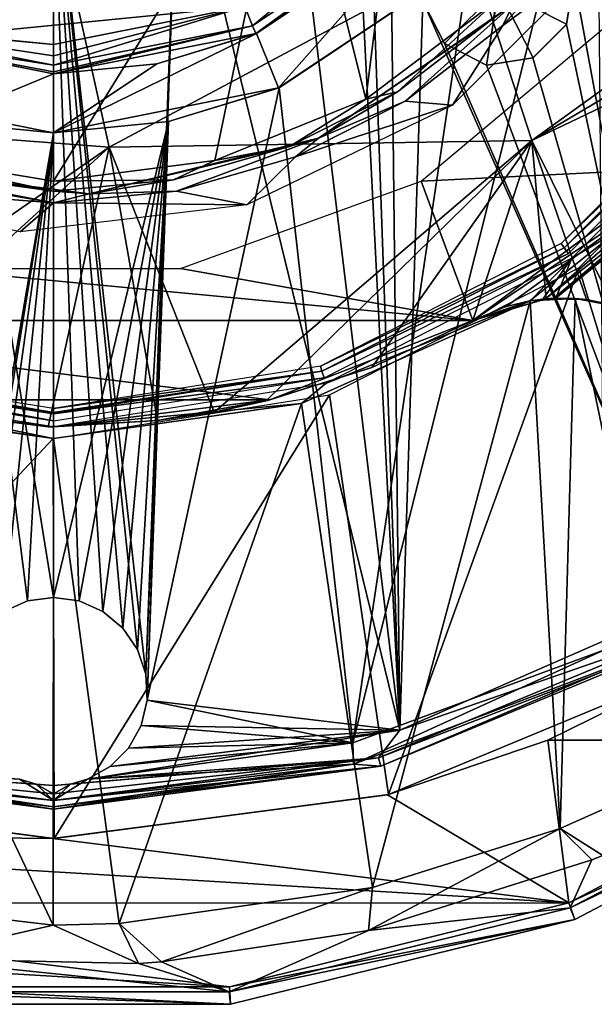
# Model space of a CAD drawing. Header units: millimetres. Extents: x -25 to 25, y -24.8 to 24.8.
# Tile 9 of 32: x -0.6 to 9.2, y -24.8 to -8.1. Entities that reach past the tile are written whole.
import ezdxf

# ---------------------------------------------------------------- set-up
doc = ezdxf.new("R2010")
doc.units = ezdxf.units.MM
doc.header["$LTSCALE"] = 41.718519
for name, color, linetype in [('1', 7, 'CONTINUOUS'), ('10', 7, 'CONTINUOUS'), ('11', 7, 'CONTINUOUS'), ('12', 7, 'CONTINUOUS'), ('14', 7, 'CONTINUOUS'), ('15', 7, 'CONTINUOUS'), ('16', 7, 'CONTINUOUS'), ('17', 7, 'CONTINUOUS'), ('18', 7, 'CONTINUOUS'), ('2', 7, 'CONTINUOUS'), ('20', 7, 'CONTINUOUS'), ('21', 7, 'CONTINUOUS'), ('214', 7, 'CONTINUOUS'), ('216', 7, 'CONTINUOUS'), ('219', 7, 'CONTINUOUS'), ('224', 7, 'CONTINUOUS'), ('225', 7, 'CONTINUOUS'), ('226', 7, 'CONTINUOUS'), ('227', 7, 'CONTINUOUS'), ('228', 7, 'CONTINUOUS'), ('229', 7, 'CONTINUOUS'), ('230', 7, 'CONTINUOUS'), ('233', 7, 'CONTINUOUS'), ('234', 7, 'CONTINUOUS'), ('235', 7, 'CONTINUOUS'), ('236', 7, 'CONTINUOUS'), ('237', 7, 'CONTINUOUS'), ('238', 7, 'CONTINUOUS'), ('239', 7, 'CONTINUOUS'), ('248', 7, 'CONTINUOUS'), ('268', 7, 'CONTINUOUS'), ('269', 7, 'CONTINUOUS'), ('270', 7, 'CONTINUOUS'), ('271', 7, 'CONTINUOUS'), ('272', 7, 'CONTINUOUS'), ('273', 7, 'CONTINUOUS'), ('274', 7, 'CONTINUOUS'), ('275', 7, 'CONTINUOUS'), ('276', 7, 'CONTINUOUS'), ('277', 7, 'CONTINUOUS'), ('4', 7, 'CONTINUOUS'), ('46', 7, 'CONTINUOUS'), ('56', 7, 'CONTINUOUS'), ('57', 7, 'CONTINUOUS'), ('58', 7, 'CONTINUOUS'), ('59', 7, 'CONTINUOUS'), ('63', 7, 'CONTINUOUS'), ('8', 7, 'CONTINUOUS'), ('82', 7, 'CONTINUOUS'), ('83', 7, 'CONTINUOUS'), ('9', 7, 'CONTINUOUS')]:
    doc.layers.add(name, color=color, linetype=linetype)

msp = doc.modelspace()

# ---------------------------------------------------------------- linework, layer by layer
at = {"layer": '1', "linetype": 'Continuous'}
for points in [[(12.297, -8.935, 2.5), (10.998, -19.054, 2.5), (8.933, -12.298, 2.5), (12.297, -8.935, 2.5)], [(8.933, -12.298, 2.5), (5.696, -21.25, 2.5), (4.696, -14.456, 2.5), (8.933, -12.298, 2.5)], [(10.998, -19.054, 2.5), (5.696, -21.25, 2.5), (8.933, -12.298, 2.5), (10.998, -19.054, 2.5)], [(-0.001, -15.2, 2.5), (-5.679, -21.254, 2.5), (-4.696, -14.456, 2.5), (-0.001, -15.2, 2.5)], [(4.696, -14.456, 2.5), (0.013, -22, 2.5), (-0.001, -15.2, 2.5), (4.696, -14.456, 2.5)], [(5.696, -21.25, 2.5), (0.013, -22, 2.5), (4.696, -14.456, 2.5), (5.696, -21.25, 2.5)], [(0.013, -22, 2.5), (-5.679, -21.254, 2.5), (-0.001, -15.2, 2.5), (0.013, -22, 2.5)]]:
    msp.add_3dface(points, dxfattribs=at)
at = {"layer": '10', "linetype": 'Continuous'}
for points in [[(8.765, -23.092), (14.034, -20.326), (14.202, -20.575, 0.3), (8.765, -23.092)], [(8.765, -23.092), (14.202, -20.575, 0.3), (8.865, -23.375, 0.3), (8.765, -23.092)], [(2.993, -24.518), (8.765, -23.092), (8.865, -23.375, 0.3), (2.993, -24.518)], [(2.993, -24.518), (8.865, -23.375, 0.3), (3.013, -24.818, 0.3), (2.993, -24.518)], [(-2.959, -24.522), (3.013, -24.818, 0.3), (-3.013, -24.818, 0.3), (-2.959, -24.522)], [(-2.959, -24.522), (2.993, -24.518), (3.013, -24.818, 0.3), (-2.959, -24.522)]]:
    msp.add_3dface(points, dxfattribs=at)
at = {"layer": '11', "linetype": 'Continuous'}
for points in [[(8.789, -23.175, 1.98), (14.08, -20.398, 1.98), (9.155, -22.364, 3.134), (8.789, -23.175, 1.98)], [(9.155, -22.364, 3.134), (14.08, -20.398, 1.98), (9.34, -22.287, 3.134), (9.155, -22.364, 3.134)], [(5.355, -23.565, 3.133), (8.789, -23.175, 1.98), (9.155, -22.364, 3.134), (5.355, -23.565, 3.133)], [(2.988, -24.605, 1.98), (8.789, -23.175, 1.98), (5.355, -23.565, 3.133), (2.988, -24.605, 1.98)], [(1.839, -24.095, 3.133), (2.988, -24.605, 1.98), (5.355, -23.565, 3.133), (1.839, -24.095, 3.133)], [(-2.988, -24.605, 1.98), (2.988, -24.605, 1.98), (-2.486, -24.037, 3.133), (-2.988, -24.605, 1.98)], [(-2.486, -24.037, 3.133), (2.988, -24.605, 1.98), (1.445, -24.122, 3.134), (-2.486, -24.037, 3.133)], [(1.445, -24.122, 3.134), (2.988, -24.605, 1.98), (1.839, -24.095, 3.133), (1.445, -24.122, 3.134)]]:
    msp.add_3dface(points, dxfattribs=at)
at = {"layer": '12', "linetype": 'Continuous'}
for points in [[(-7.016, -4.932, 13.771), (-6.168, -9.705, 12.752), (-0.16, -5.251, 14.545), (-7.016, -4.932, 13.771)], [(-0.16, -5.251, 14.545), (-6.168, -9.705, 12.752), (0.947, -10.244, 13.215), (-0.16, -5.251, 14.545)], [(7.105, -6.961, 13.335), (-0.16, -5.251, 14.545), (0.947, -10.244, 13.215), (7.105, -6.961, 13.335)], [(7.105, -6.961, 13.335), (8.135, -10.134, 12.097), (13.701, -6.107, 11.062), (7.105, -6.961, 13.335)], [(13.701, -6.107, 11.062), (8.135, -10.134, 12.097), (13.195, -7.134, 11.062), (13.701, -6.107, 11.062)], [(8.135, -10.134, 12.097), (7.105, -6.961, 13.335), (0.947, -10.244, 13.215), (8.135, -10.134, 12.097)], [(13.195, -7.134, 11.062), (8.135, -10.134, 12.097), (12.915, -7.843, 11), (13.195, -7.134, 11.062)], [(8.135, -10.134, 12.097), (9.523, -12.929, 10.437), (12.915, -7.843, 11), (8.135, -10.134, 12.097)], [(-6.168, -9.705, 12.752), (-4.775, -14.22, 11.062), (0.947, -10.244, 13.215), (-6.168, -9.705, 12.752)], [(8.135, -10.134, 12.097), (0.947, -10.244, 13.215), (2.732, -14.749, 11.062), (8.135, -10.134, 12.097)], [(8.135, -10.134, 12.097), (2.732, -14.749, 11.062), (3.616, -14.558, 11.062), (8.135, -10.134, 12.097)], [(5.413, -13.989, 11.062), (8.135, -10.134, 12.097), (3.616, -14.558, 11.062), (5.413, -13.989, 11.062)], [(7.134, -13.195, 11.062), (8.135, -10.134, 12.097), (5.413, -13.989, 11.062), (7.134, -13.195, 11.062)], [(8.379, -12.822, 10.881), (8.135, -10.134, 12.097), (7.134, -13.195, 11.062), (8.379, -12.822, 10.881)], [(9.066, -12.836, 10.646), (8.135, -10.134, 12.097), (8.379, -12.822, 10.881), (9.066, -12.836, 10.646)], [(9.523, -12.929, 10.437), (8.135, -10.134, 12.097), (9.066, -12.836, 10.646), (9.523, -12.929, 10.437)], [(0.947, -10.244, 13.215), (-4.775, -14.22, 11.062), (-3.743, -14.525, 11.062), (0.947, -10.244, 13.215)], [(-0.088, -15, 11.062), (0.947, -10.244, 13.215), (-3.743, -14.525, 11.062), (-0.088, -15, 11.062)], [(1.772, -14.895, 11.062), (0.947, -10.244, 13.215), (-0.088, -15, 11.062), (1.772, -14.895, 11.062)], [(2.732, -14.749, 11.062), (0.947, -10.244, 13.215), (1.772, -14.895, 11.062), (2.732, -14.749, 11.062)], [(8.618, -21.831, 4), (9.34, -22.287, 3.134), (10.559, -20.961, 4), (8.618, -21.831, 4)], [(5.355, -23.565, 3.133), (9.155, -22.364, 3.134), (8.618, -21.831, 4), (5.355, -23.565, 3.133)], [(5.355, -23.565, 3.133), (8.618, -21.831, 4), (5.427, -22.834, 4), (5.355, -23.565, 3.133)], [(9.155, -22.364, 3.134), (9.34, -22.287, 3.134), (8.618, -21.831, 4), (9.155, -22.364, 3.134)], [(-5.428, -22.834, 4), (-2.486, -24.037, 3.133), (-0.001, -23.47, 4), (-5.428, -22.834, 4)], [(1.117, -23.444, 4), (1.839, -24.095, 3.133), (5.427, -22.834, 4), (1.117, -23.444, 4)], [(1.839, -24.095, 3.133), (5.355, -23.565, 3.133), (5.427, -22.834, 4), (1.839, -24.095, 3.133)], [(-2.486, -24.037, 3.133), (1.445, -24.122, 3.134), (-0.001, -23.47, 4), (-2.486, -24.037, 3.133)], [(1.445, -24.122, 3.134), (1.117, -23.444, 4), (-0.001, -23.47, 4), (1.445, -24.122, 3.134)], [(1.445, -24.122, 3.134), (1.839, -24.095, 3.133), (1.117, -23.444, 4), (1.445, -24.122, 3.134)]]:
    msp.add_3dface(points, dxfattribs=at)
at = {"layer": '14', "linetype": 'Continuous'}
for points in [[(8.545, -12.812, 4.2), (8.545, -12.812, 9.1), (10.889, -10.889, 9.1), (8.545, -12.812, 4.2)], [(10.889, -10.889, 4.2), (8.545, -12.812, 4.2), (10.889, -10.889, 9.1), (10.889, -10.889, 4.2)]]:
    msp.add_3dface(points, dxfattribs=at)
at = {"layer": '15', "linetype": 'Continuous'}
for points in [[(10.748, -10.748, 9.446), (7.134, -13.195, 9.5), (10.607, -10.607, 9.5), (10.748, -10.748, 9.446)], [(7.697, -12.957, 9.494), (7.134, -13.195, 9.5), (10.748, -10.748, 9.446), (7.697, -12.957, 9.494)], [(8.1, -12.858, 9.448), (7.697, -12.957, 9.494), (10.748, -10.748, 9.446), (8.1, -12.858, 9.448)], [(8.365, -12.823, 9.352), (8.1, -12.858, 9.448), (10.748, -10.748, 9.446), (8.365, -12.823, 9.352)], [(10.852, -10.852, 9.3), (8.365, -12.823, 9.352), (10.748, -10.748, 9.446), (10.852, -10.852, 9.3)], [(8.506, -12.813, 9.226), (8.365, -12.823, 9.352), (10.852, -10.852, 9.3), (8.506, -12.813, 9.226)], [(10.889, -10.889, 9.1), (8.506, -12.813, 9.226), (10.852, -10.852, 9.3), (10.889, -10.889, 9.1)], [(10.889, -10.889, 9.1), (8.545, -12.812, 9.1), (8.506, -12.813, 9.226), (10.889, -10.889, 9.1)]]:
    msp.add_3dface(points, dxfattribs=at)
at = {"layer": '16', "linetype": 'Continuous'}
for points in [[(9.577, -8.033, 9.5), (10.607, -10.607, 9.5), (6.252, -10.824, 9.5), (9.577, -8.033, 9.5)], [(10.607, -10.607, 9.5), (7.134, -13.195, 9.5), (6.252, -10.824, 9.5), (10.607, -10.607, 9.5)], [(6.252, -10.824, 9.5), (7.134, -13.195, 9.5), (2.163, -12.311, 9.5), (6.252, -10.824, 9.5)], [(7.134, -13.195, 9.5), (-7.134, -13.195, 9.5), (-2.179, -12.309, 9.5), (7.134, -13.195, 9.5)], [(2.163, -12.311, 9.5), (7.134, -13.195, 9.5), (-2.179, -12.309, 9.5), (2.163, -12.311, 9.5)], [(-7.134, -13.195, 9.5), (7.134, -13.195, 9.5), (3.679, -14.542, 9.5), (-7.134, -13.195, 9.5)], [(-3.679, -14.542, 9.5), (-7.134, -13.195, 9.5), (3.679, -14.542, 9.5), (-3.679, -14.542, 9.5)], [(0, -15, 9.5), (-3.679, -14.542, 9.5), (3.679, -14.542, 9.5), (0, -15, 9.5)]]:
    msp.add_3dface(points, dxfattribs=at)
at = {"layer": '17', "linetype": 'Continuous'}
for points in [[(7.134, -13.195, 9.5), (5.413, -13.989, 11.062), (3.679, -14.542, 9.5), (7.134, -13.195, 9.5)], [(7.134, -13.195, 11.062), (5.413, -13.989, 11.062), (7.134, -13.195, 9.5), (7.134, -13.195, 11.062)], [(5.413, -13.989, 11.062), (3.616, -14.558, 11.062), (3.679, -14.542, 9.5), (5.413, -13.989, 11.062)], [(-0.088, -15, 11.062), (-3.743, -14.525, 11.062), (-3.679, -14.542, 9.5), (-0.088, -15, 11.062)], [(-0.088, -15, 11.062), (-3.679, -14.542, 9.5), (0, -15, 9.5), (-0.088, -15, 11.062)], [(1.772, -14.895, 11.062), (0, -15, 9.5), (3.679, -14.542, 9.5), (1.772, -14.895, 11.062)], [(2.732, -14.749, 11.062), (1.772, -14.895, 11.062), (3.679, -14.542, 9.5), (2.732, -14.749, 11.062)], [(3.616, -14.558, 11.062), (2.732, -14.749, 11.062), (3.679, -14.542, 9.5), (3.616, -14.558, 11.062)], [(1.772, -14.895, 11.062), (-0.088, -15, 11.062), (0, -15, 9.5), (1.772, -14.895, 11.062)]]:
    msp.add_3dface(points, dxfattribs=at)
at = {"layer": '18', "linetype": 'Continuous'}
for points in [[(8.379, -12.822, 10.881), (7.134, -13.195, 11.062), (8.365, -12.823, 9.352), (8.379, -12.822, 10.881)], [(7.134, -13.195, 11.062), (8.1, -12.858, 9.448), (8.365, -12.823, 9.352), (7.134, -13.195, 11.062)], [(7.134, -13.195, 11.062), (7.697, -12.957, 9.494), (8.1, -12.858, 9.448), (7.134, -13.195, 11.062)], [(8.108, -12.857, 4), (8.871, -12.817, 4), (8.322, -12.827, 4.09), (8.108, -12.857, 4)], [(8.871, -12.817, 4), (8.545, -12.812, 4.2), (8.322, -12.827, 4.09), (8.871, -12.817, 4)], [(8.379, -12.822, 10.881), (8.365, -12.823, 9.352), (8.506, -12.813, 9.226), (8.379, -12.822, 10.881)], [(9.066, -12.836, 10.646), (8.379, -12.822, 10.881), (8.545, -12.812, 9.1), (9.066, -12.836, 10.646)], [(8.545, -12.812, 9.1), (8.379, -12.822, 10.881), (8.506, -12.813, 9.226), (8.545, -12.812, 9.1)], [(9.066, -12.836, 10.646), (8.545, -12.812, 9.1), (8.871, -12.817, 4), (9.066, -12.836, 10.646)], [(8.545, -12.812, 9.1), (8.545, -12.812, 4.2), (8.871, -12.817, 4), (8.545, -12.812, 9.1)], [(9.622, -12.959, 4), (9.066, -12.836, 10.646), (8.871, -12.817, 4), (9.622, -12.959, 4)], [(9.523, -12.929, 10.437), (9.066, -12.836, 10.646), (9.622, -12.959, 4), (9.523, -12.929, 10.437)], [(7.134, -13.195, 11.062), (7.134, -13.195, 9.5), (7.697, -12.957, 9.494), (7.134, -13.195, 11.062)]]:
    msp.add_3dface(points, dxfattribs=at)
at = {"layer": '2', "linetype": 'Continuous'}
for points in [[(5.696, -21.25, 2.5), (10.998, -19.054, 2.5), (8.409, -20.329), (5.696, -21.25, 2.5)], [(8.409, -20.329), (10.998, -19.054, 2.5), (10.998, -19.054), (8.409, -20.329)], [(5.679, -21.254), (5.696, -21.25, 2.5), (8.409, -20.329), (5.679, -21.254)], [(-5.696, -21.25), (-5.679, -21.254, 2.5), (-0.013, -22), (-5.696, -21.25)], [(-5.679, -21.254, 2.5), (0.013, -22, 2.5), (-0.013, -22), (-5.679, -21.254, 2.5)], [(-0.013, -22), (0.013, -22, 2.5), (5.679, -21.254), (-0.013, -22)], [(0.013, -22, 2.5), (5.696, -21.25, 2.5), (5.679, -21.254), (0.013, -22, 2.5)]]:
    msp.add_3dface(points, dxfattribs=at)
at = {"layer": '20', "linetype": 'Continuous'}
for points in [[(5.427, -22.834, 4), (8.108, -12.857, 4), (4.218, -14.603, 4), (5.427, -22.834, 4)], [(5.427, -22.834, 4), (8.618, -21.831, 4), (8.108, -12.857, 4), (5.427, -22.834, 4)], [(8.618, -21.831, 4), (8.871, -12.817, 4), (8.108, -12.857, 4), (8.618, -21.831, 4)], [(8.618, -21.831, 4), (10.559, -20.961, 4), (8.871, -12.817, 4), (8.618, -21.831, 4)], [(10.559, -20.961, 4), (9.622, -12.959, 4), (8.871, -12.817, 4), (10.559, -20.961, 4)], [(-5.428, -22.834, 4), (-0.001, -23.47, 4), (-4.218, -14.603, 4), (-5.428, -22.834, 4)], [(-4.218, -14.603, 4), (-0.001, -23.47, 4), (0, -15.2, 4), (-4.218, -14.603, 4)], [(0, -15.2, 4), (1.117, -23.444, 4), (4.218, -14.603, 4), (0, -15.2, 4)], [(1.117, -23.444, 4), (5.427, -22.834, 4), (4.218, -14.603, 4), (1.117, -23.444, 4)], [(-0.001, -23.47, 4), (1.117, -23.444, 4), (0, -15.2, 4), (-0.001, -23.47, 4)]]:
    msp.add_3dface(points, dxfattribs=at)
at = {"layer": '21', "linetype": 'Continuous'}
for points in [[(8.817, -12.135, 3.8), (10.889, -10.889, 4.2), (12.135, -8.817, 3.8), (8.817, -12.135, 3.8)], [(8.545, -12.812, 4.2), (10.889, -10.889, 4.2), (8.817, -12.135, 3.8), (8.545, -12.812, 4.2)], [(4.635, -14.266, 3.8), (8.108, -12.857, 4), (8.817, -12.135, 3.8), (4.635, -14.266, 3.8)], [(8.108, -12.857, 4), (8.322, -12.827, 4.09), (8.817, -12.135, 3.8), (8.108, -12.857, 4)], [(8.322, -12.827, 4.09), (8.545, -12.812, 4.2), (8.817, -12.135, 3.8), (8.322, -12.827, 4.09)], [(4.218, -14.603, 4), (8.108, -12.857, 4), (4.635, -14.266, 3.8), (4.218, -14.603, 4)], [(-4.635, -14.266, 3.8), (0, -15.2, 4), (0, -15, 3.8), (-4.635, -14.266, 3.8)], [(-4.218, -14.603, 4), (0, -15.2, 4), (-4.635, -14.266, 3.8), (-4.218, -14.603, 4)], [(0, -15, 3.8), (4.218, -14.603, 4), (4.635, -14.266, 3.8), (0, -15, 3.8)], [(0, -15.2, 4), (4.218, -14.603, 4), (0, -15, 3.8), (0, -15.2, 4)]]:
    msp.add_3dface(points, dxfattribs=at)
at = {"layer": '214', "linetype": 'Continuous'}
for points in [[(5.094, -20.373), (9.37, -18.794), (5.103, -20.735, 0.146), (5.094, -20.373)], [(9.37, -18.794), (9.911, -18.914, 0.146), (5.103, -20.735, 0.146), (9.37, -18.794)], [(0.578, -20.992), (5.094, -20.373), (5.103, -20.735, 0.146), (0.578, -20.992)], [(0, -21.354, 0.146), (0.578, -20.992), (5.103, -20.735, 0.146), (0, -21.354, 0.146)], [(0.578, -20.992), (0, -21.354, 0.146), (0.294, -21.073, 0.006), (0.578, -20.992)], [(0, -21.354, 0.146), (0, -21.237, 0.06), (0.294, -21.073, 0.006), (0, -21.354, 0.146)], [(0, -21.237, 0.06), (0, -21.1, 0.01), (0.294, -21.073, 0.006), (0, -21.237, 0.06)]]:
    msp.add_3dface(points, dxfattribs=at)
at = {"layer": '216', "linetype": 'Continuous'}
for points in [[(9.238, -3.828), (5.094, -20.373), (7.076, -7.066), (9.238, -3.828)], [(9.37, -18.794), (5.094, -20.373), (9.238, -3.828), (9.37, -18.794)], [(7.076, -7.066), (5.094, -20.373), (3.837, -9.235), (7.076, -7.066)], [(0, -10), (-1.573, -19.205), (-3.829, -9.238), (0, -10)], [(3.837, -9.235), (1.593, -19.649), (1.956, -9.807), (3.837, -9.235)], [(5.094, -20.373), (1.593, -19.649), (3.837, -9.235), (5.094, -20.373)], [(1.956, -9.807), (0, -17.9), (0, -10), (1.956, -9.807)], [(0.439, -17.961), (0, -17.9), (1.956, -9.807), (0.439, -17.961)], [(0.843, -18.14), (0.439, -17.961), (1.956, -9.807), (0.843, -18.14)], [(1.183, -18.423), (0.843, -18.14), (1.956, -9.807), (1.183, -18.423)], [(1.432, -18.787), (1.183, -18.423), (1.956, -9.807), (1.432, -18.787)], [(1.573, -19.207), (1.432, -18.787), (1.956, -9.807), (1.573, -19.207)], [(1.593, -19.649), (1.573, -19.207), (1.956, -9.807), (1.593, -19.649)], [(-1.432, -18.786), (-1.573, -19.205), (0, -10), (-1.432, -18.786)], [(-1.182, -18.422), (-1.432, -18.786), (0, -10), (-1.182, -18.422)], [(-0.843, -18.14), (-1.182, -18.422), (0, -10), (-0.843, -18.14)], [(-0.439, -17.961), (-0.843, -18.14), (0, -10), (-0.439, -17.961)], [(0, -17.9), (-0.439, -17.961), (0, -10), (0, -17.9)], [(1.492, -20.078), (1.593, -19.649), (5.094, -20.373), (1.492, -20.078)], [(1.277, -20.464), (1.492, -20.078), (5.094, -20.373), (1.277, -20.464)], [(0.578, -20.992), (0.965, -20.776), (5.094, -20.373), (0.578, -20.992)], [(0.965, -20.776), (1.277, -20.464), (5.094, -20.373), (0.965, -20.776)]]:
    msp.add_3dface(points, dxfattribs=at)
at = {"layer": '219', "linetype": 'Continuous'}
for points in [[(5.89, -20.157, 2.3), (5.435, 20.284, 2.3), (5.156, 0.578, 2.3), (5.89, -20.157, 2.3)], [(5.435, 20.284, 2.3), (5.89, -20.157, 2.3), (6.281, -7.764, 2.3), (5.435, 20.284, 2.3)], [(10.808, -18.005, 2.3), (9.75, 15.287, 2.3), (8.851, -7.368, 2.3), (10.808, -18.005, 2.3)], [(4.943, -1.575, 2.3), (5.89, -20.157, 2.3), (5.156, 0.578, 2.3), (4.943, -1.575, 2.3)], [(3.868, -3.457, 2.3), (5.89, -20.157, 2.3), (4.943, -1.575, 2.3), (3.868, -3.457, 2.3)], [(2.121, -4.735, 2.3), (5.89, -20.157, 2.3), (3.868, -3.457, 2.3), (2.121, -4.735, 2.3)], [(-0.439, -17.961, 2.3), (0, -17.9, 2.3), (-2.127, -4.732, 2.3), (-0.439, -17.961, 2.3)], [(0, -17.9, 2.3), (0, -5.188, 2.3), (-2.127, -4.732, 2.3), (0, -17.9, 2.3)], [(-0.843, -18.14, 2.3), (-0.439, -17.961, 2.3), (-2.127, -4.732, 2.3), (-0.843, -18.14, 2.3)], [(0, -5.188, 2.3), (1.573, -19.205, 2.3), (2.121, -4.735, 2.3), (0, -5.188, 2.3)], [(1.573, -19.205, 2.3), (1.593, -19.647, 2.3), (2.121, -4.735, 2.3), (1.573, -19.205, 2.3)], [(1.593, -19.647, 2.3), (5.89, -20.157, 2.3), (2.121, -4.735, 2.3), (1.593, -19.647, 2.3)], [(1.432, -18.786, 2.3), (1.573, -19.205, 2.3), (0, -5.188, 2.3), (1.432, -18.786, 2.3)], [(1.182, -18.422, 2.3), (1.432, -18.786, 2.3), (0, -5.188, 2.3), (1.182, -18.422, 2.3)], [(0.843, -18.14, 2.3), (1.182, -18.422, 2.3), (0, -5.188, 2.3), (0.843, -18.14, 2.3)], [(0.439, -17.961, 2.3), (0.843, -18.14, 2.3), (0, -5.188, 2.3), (0.439, -17.961, 2.3)], [(0, -17.9, 2.3), (0.439, -17.961, 2.3), (0, -5.188, 2.3), (0, -17.9, 2.3)], [(8.723, -8.159, 2.3), (10.808, -18.005, 2.3), (8.851, -7.368, 2.3), (8.723, -8.159, 2.3)], [(5.89, -20.157, 2.3), (10.808, -18.005, 2.3), (6.281, -7.764, 2.3), (5.89, -20.157, 2.3)], [(6.281, -7.764, 2.3), (10.808, -18.005, 2.3), (6.647, -8.485, 2.3), (6.281, -7.764, 2.3)], [(8.154, -8.725, 2.3), (10.808, -18.005, 2.3), (8.723, -8.159, 2.3), (8.154, -8.725, 2.3)], [(6.647, -8.485, 2.3), (10.808, -18.005, 2.3), (7.363, -8.85, 2.3), (6.647, -8.485, 2.3)], [(7.363, -8.85, 2.3), (10.808, -18.005, 2.3), (8.154, -8.725, 2.3), (7.363, -8.85, 2.3)], [(1.492, -20.078, 2.3), (5.89, -20.157, 2.3), (1.593, -19.647, 2.3), (1.492, -20.078, 2.3)], [(1.277, -20.463, 2.3), (5.89, -20.157, 2.3), (1.492, -20.078, 2.3), (1.277, -20.463, 2.3)], [(0.578, -20.992, 2.3), (5.89, -20.157, 2.3), (0.965, -20.777, 2.3), (0.578, -20.992, 2.3)], [(0.965, -20.777, 2.3), (5.89, -20.157, 2.3), (1.277, -20.463, 2.3), (0.965, -20.777, 2.3)]]:
    msp.add_3dface(points, dxfattribs=at)
at = {"layer": '224', "linetype": 'Continuous'}
for points in [[(6.281, -7.764, 2.3), (6.647, -8.485, 2.3), (6.282, -7.769, 1.281), (6.281, -7.764, 2.3)], [(6.647, -8.485, 2.3), (6.647, -8.485, 1.281), (6.282, -7.769, 1.281), (6.647, -8.485, 2.3)]]:
    msp.add_3dface(points, dxfattribs=at)
at = {"layer": '225', "linetype": 'Continuous'}
msp.add_3dface([(6.282, -7.769, 1.281), (6.647, -8.485, 1.281), (7.566, -7.566, 0.5), (6.282, -7.769, 1.281)], dxfattribs=at)
at = {"layer": '226', "linetype": 'Continuous'}
for points in [[(8.85, -7.363, 1.281), (7.566, -7.566, 0.5), (8.724, -8.156, 1.281), (8.85, -7.363, 1.281)], [(7.566, -7.566, 0.5), (6.647, -8.485, 1.281), (7.363, -8.85, 1.281), (7.566, -7.566, 0.5)], [(8.156, -8.724, 1.281), (7.566, -7.566, 0.5), (7.363, -8.85, 1.281), (8.156, -8.724, 1.281)], [(8.724, -8.156, 1.281), (7.566, -7.566, 0.5), (8.156, -8.724, 1.281), (8.724, -8.156, 1.281)]]:
    msp.add_3dface(points, dxfattribs=at)
at = {"layer": '227', "linetype": 'Continuous'}
for points in [[(8.851, -7.368, 2.3), (8.85, -7.363, 1.281), (8.724, -8.156, 1.281), (8.851, -7.368, 2.3)], [(8.723, -8.159, 2.3), (8.851, -7.368, 2.3), (8.724, -8.156, 1.281), (8.723, -8.159, 2.3)], [(8.154, -8.725, 2.3), (8.723, -8.159, 2.3), (8.156, -8.724, 1.281), (8.154, -8.725, 2.3)], [(8.723, -8.159, 2.3), (8.724, -8.156, 1.281), (8.156, -8.724, 1.281), (8.723, -8.159, 2.3)], [(6.647, -8.485, 1.281), (7.363, -8.85, 2.3), (7.363, -8.85, 1.281), (6.647, -8.485, 1.281)], [(6.647, -8.485, 2.3), (7.363, -8.85, 2.3), (6.647, -8.485, 1.281), (6.647, -8.485, 2.3)], [(8.154, -8.725, 2.3), (8.156, -8.724, 1.281), (7.363, -8.85, 1.281), (8.154, -8.725, 2.3)], [(7.363, -8.85, 2.3), (8.154, -8.725, 2.3), (7.363, -8.85, 1.281), (7.363, -8.85, 2.3)]]:
    msp.add_3dface(points, dxfattribs=at)
at = {"layer": '228', "linetype": 'Continuous'}
for points in [[(10.808, -18.005, 2.3), (5.89, -20.157, 2.3), (10.677, -18.493, 2.154), (10.808, -18.005, 2.3)], [(10.677, -18.493, 2.154), (5.89, -20.157, 2.3), (5.527, -20.626, 2.154), (10.677, -18.493, 2.154)], [(5.89, -20.157, 2.3), (0.578, -20.992, 2.3), (5.527, -20.626, 2.154), (5.89, -20.157, 2.3)], [(0, -21.1, 2.29), (5.527, -20.626, 2.154), (0.294, -21.073, 2.294), (0, -21.1, 2.29)], [(0, -21.354, 2.154), (5.527, -20.626, 2.154), (0, -21.237, 2.24), (0, -21.354, 2.154)], [(0, -21.237, 2.24), (5.527, -20.626, 2.154), (0, -21.1, 2.29), (0, -21.237, 2.24)], [(5.527, -20.626, 2.154), (0.578, -20.992, 2.3), (0.294, -21.073, 2.294), (5.527, -20.626, 2.154)]]:
    msp.add_3dface(points, dxfattribs=at)
at = {"layer": '229', "linetype": 'Continuous'}
for points in [[(0, -21.354, 2.154), (-0.578, -20.992, 2.3), (-5.527, -20.626, 2.154), (0, -21.354, 2.154)], [(-0.578, -20.992, 2.3), (0, -21.354, 2.154), (-0.294, -21.073, 2.294), (-0.578, -20.992, 2.3)], [(0, -21.354, 2.154), (0, -21.237, 2.24), (-0.294, -21.073, 2.294), (0, -21.354, 2.154)], [(0, -21.237, 2.24), (0, -21.1, 2.29), (-0.294, -21.073, 2.294), (0, -21.237, 2.24)]]:
    msp.add_3dface(points, dxfattribs=at)
at = {"layer": '230', "linetype": 'Continuous'}
for points in [[(-0.439, -17.961), (0, -17.9), (-0.439, -17.961, 2.3), (-0.439, -17.961)], [(0, -17.9), (0, -17.9, 2.3), (-0.439, -17.961, 2.3), (0, -17.9)], [(-0.439, -17.961), (-0.439, -17.961, 2.3), (-0.843, -18.14, 2.3), (-0.439, -17.961)], [(-0.843, -18.14), (-0.439, -17.961), (-0.843, -18.14, 2.3), (-0.843, -18.14)], [(-0.578, -20.992), (-0.294, -21.073, 2.294), (-0.294, -21.073, 0.006), (-0.578, -20.992)], [(-0.578, -20.992), (-0.578, -20.992, 2.3), (-0.294, -21.073, 2.294), (-0.578, -20.992)], [(-0.294, -21.073, 0.006), (0, -21.1, 2.29), (0, -21.1, 0.01), (-0.294, -21.073, 0.006)], [(-0.294, -21.073, 2.294), (0, -21.1, 2.29), (-0.294, -21.073, 0.006), (-0.294, -21.073, 2.294)]]:
    msp.add_3dface(points, dxfattribs=at)
at = {"layer": '233', "linetype": 'Continuous'}
for points in [[(-0.578, -20.992), (-0.294, -21.073, 0.006), (-5.103, -20.735, 0.146), (-0.578, -20.992)], [(-0.294, -21.073, 0.006), (0, -21.1, 0.01), (-5.103, -20.735, 0.146), (-0.294, -21.073, 0.006)], [(-5.103, -20.735, 0.146), (0, -21.1, 0.01), (0, -21.237, 0.06), (-5.103, -20.735, 0.146)], [(0, -21.354, 0.146), (-5.103, -20.735, 0.146), (0, -21.237, 0.06), (0, -21.354, 0.146)]]:
    msp.add_3dface(points, dxfattribs=at)
at = {"layer": '234', "linetype": 'Continuous'}
for points in [[(-5.103, -20.735, 0.146), (0, -21.354, 0.146), (-5.565, -20.767, 0.5), (-5.103, -20.735, 0.146)], [(-5.565, -20.767, 0.5), (0, -21.354, 0.146), (0, -21.462, 0.309), (-5.565, -20.767, 0.5)], [(0, -21.5, 0.5), (-5.565, -20.767, 0.5), (0, -21.462, 0.309), (0, -21.5, 0.5)]]:
    msp.add_3dface(points, dxfattribs=at)
at = {"layer": '235', "linetype": 'Continuous'}
for points in [[(-5.565, -20.767, 0.5), (0, -21.5, 0.5), (-5.565, -20.767, 1.8), (-5.565, -20.767, 0.5)], [(0, -21.5, 0.5), (0, -21.5, 1.8), (-5.565, -20.767, 1.8), (0, -21.5, 0.5)]]:
    msp.add_3dface(points, dxfattribs=at)
at = {"layer": '236', "linetype": 'Continuous'}
for points in [[(0, -21.5, 1.8), (-5.527, -20.626, 2.154), (-5.565, -20.767, 1.8), (0, -21.5, 1.8)], [(-5.527, -20.626, 2.154), (0, -21.5, 1.8), (0, -21.462, 1.991), (-5.527, -20.626, 2.154)], [(0, -21.354, 2.154), (-5.527, -20.626, 2.154), (0, -21.462, 1.991), (0, -21.354, 2.154)]]:
    msp.add_3dface(points, dxfattribs=at)
at = {"layer": '237', "linetype": 'Continuous'}
for points in [[(10.677, -18.493, 2.154), (5.527, -20.626, 2.154), (10.75, -18.62, 1.8), (10.677, -18.493, 2.154)], [(10.75, -18.62, 1.8), (5.527, -20.626, 2.154), (5.565, -20.767, 1.8), (10.75, -18.62, 1.8)], [(5.527, -20.626, 2.154), (0, -21.354, 2.154), (5.565, -20.767, 1.8), (5.527, -20.626, 2.154)], [(0, -21.462, 1.991), (0, -21.5, 1.8), (5.565, -20.767, 1.8), (0, -21.462, 1.991)], [(0, -21.354, 2.154), (0, -21.462, 1.991), (5.565, -20.767, 1.8), (0, -21.354, 2.154)]]:
    msp.add_3dface(points, dxfattribs=at)
at = {"layer": '238', "linetype": 'Continuous'}
for points in [[(10.75, -18.62, 0.5), (5.565, -20.767, 1.8), (5.565, -20.767, 0.5), (10.75, -18.62, 0.5)], [(10.75, -18.62, 1.8), (5.565, -20.767, 1.8), (10.75, -18.62, 0.5), (10.75, -18.62, 1.8)], [(5.565, -20.767, 1.8), (0, -21.5, 1.8), (5.565, -20.767, 0.5), (5.565, -20.767, 1.8)], [(0, -21.5, 1.8), (0, -21.5, 0.5), (5.565, -20.767, 0.5), (0, -21.5, 1.8)]]:
    msp.add_3dface(points, dxfattribs=at)
at = {"layer": '239', "linetype": 'Continuous'}
for points in [[(10.75, -18.62, 0.5), (5.565, -20.767, 0.5), (9.911, -18.914, 0.146), (10.75, -18.62, 0.5)], [(9.911, -18.914, 0.146), (5.565, -20.767, 0.5), (5.103, -20.735, 0.146), (9.911, -18.914, 0.146)], [(0, -21.462, 0.309), (0, -21.354, 0.146), (5.103, -20.735, 0.146), (0, -21.462, 0.309)], [(0, -21.5, 0.5), (0, -21.462, 0.309), (5.103, -20.735, 0.146), (0, -21.5, 0.5)], [(5.565, -20.767, 0.5), (0, -21.5, 0.5), (5.103, -20.735, 0.146), (5.565, -20.767, 0.5)]]:
    msp.add_3dface(points, dxfattribs=at)
at = {"layer": '248', "linetype": 'Continuous'}
for points in [[(0.439, -17.961), (0.439, -17.961, 2.3), (0, -17.9, 2.3), (0.439, -17.961)], [(0, -17.9), (0.439, -17.961), (0, -17.9, 2.3), (0, -17.9)], [(0.843, -18.14), (0.843, -18.14, 2.3), (0.439, -17.961, 2.3), (0.843, -18.14)], [(0.439, -17.961), (0.843, -18.14), (0.439, -17.961, 2.3), (0.439, -17.961)], [(0.843, -18.14), (1.182, -18.422, 2.3), (0.843, -18.14, 2.3), (0.843, -18.14)], [(0.843, -18.14), (1.183, -18.423), (1.182, -18.422, 2.3), (0.843, -18.14)], [(1.183, -18.423), (1.432, -18.786, 2.3), (1.182, -18.422, 2.3), (1.183, -18.423)], [(1.183, -18.423), (1.432, -18.787), (1.432, -18.786, 2.3), (1.183, -18.423)], [(1.432, -18.787), (1.573, -19.205, 2.3), (1.432, -18.786, 2.3), (1.432, -18.787)], [(1.432, -18.787), (1.573, -19.207), (1.573, -19.205, 2.3), (1.432, -18.787)], [(1.573, -19.207), (1.593, -19.647, 2.3), (1.573, -19.205, 2.3), (1.573, -19.207)], [(1.573, -19.207), (1.593, -19.649), (1.593, -19.647, 2.3), (1.573, -19.207)], [(1.593, -19.649), (1.492, -20.078, 2.3), (1.593, -19.647, 2.3), (1.593, -19.649)], [(1.593, -19.649), (1.492, -20.078), (1.492, -20.078, 2.3), (1.593, -19.649)], [(1.492, -20.078), (1.277, -20.463, 2.3), (1.492, -20.078, 2.3), (1.492, -20.078)], [(1.492, -20.078), (1.277, -20.464), (1.277, -20.463, 2.3), (1.492, -20.078)], [(0.965, -20.776), (0.965, -20.777, 2.3), (1.277, -20.463, 2.3), (0.965, -20.776)], [(1.277, -20.464), (0.965, -20.776), (1.277, -20.463, 2.3), (1.277, -20.464)], [(0.965, -20.776), (0.578, -20.992), (0.965, -20.777, 2.3), (0.965, -20.776)], [(0.578, -20.992), (0.578, -20.992, 2.3), (0.965, -20.777, 2.3), (0.578, -20.992)], [(0, -21.1, 2.29), (0.294, -21.073, 2.294), (0, -21.1, 0.01), (0, -21.1, 2.29)], [(0, -21.1, 0.01), (0.294, -21.073, 2.294), (0.294, -21.073, 0.006), (0, -21.1, 0.01)], [(0.578, -20.992, 2.3), (0.578, -20.992), (0.294, -21.073, 0.006), (0.578, -20.992, 2.3)], [(0.294, -21.073, 2.294), (0.578, -20.992, 2.3), (0.294, -21.073, 0.006), (0.294, -21.073, 2.294)]]:
    msp.add_3dface(points, dxfattribs=at)
at = {"layer": '268', "linetype": 'Continuous'}
for points in [[(-1.663, -8.336, -12.7), (-3.262, -7.849, -12.7), (3.255, -7.852, -12.7), (-1.663, -8.336, -12.7)], [(0, -8.5, -12.7), (-1.663, -8.336, -12.7), (3.255, -7.852, -12.7), (0, -8.5, -12.7)]]:
    msp.add_3dface(points, dxfattribs=at)
at = {"layer": '269', "linetype": 'Continuous'}
for points in [[(0, -8.854, -12.554), (-3.388, -8.18, -12.554), (0, -8.691, -12.662), (0, -8.854, -12.554)], [(-1.663, -8.336, -12.7), (0, -8.5, -12.7), (-3.388, -8.18, -12.554), (-1.663, -8.336, -12.7)], [(-3.388, -8.18, -12.554), (0, -8.5, -12.7), (0, -8.691, -12.662), (-3.388, -8.18, -12.554)]]:
    msp.add_3dface(points, dxfattribs=at)
at = {"layer": '270', "linetype": 'Continuous'}
for points in [[(3.255, -7.852, -12.7), (6.01, -6.011, -12.7), (3.388, -8.18, -12.554), (3.255, -7.852, -12.7)], [(3.388, -8.18, -12.554), (6.01, -6.011, -12.7), (6.26, -6.26, -12.554), (3.388, -8.18, -12.554)], [(0, -8.5, -12.7), (3.255, -7.852, -12.7), (0, -8.691, -12.662), (0, -8.5, -12.7)], [(3.255, -7.852, -12.7), (0, -8.854, -12.554), (0, -8.691, -12.662), (3.255, -7.852, -12.7)], [(0, -8.854, -12.554), (3.255, -7.852, -12.7), (3.388, -8.18, -12.554), (0, -8.854, -12.554)]]:
    msp.add_3dface(points, dxfattribs=at)
at = {"layer": '271', "linetype": 'Continuous'}
for points in [[(3.388, -8.18, -12.554), (6.26, -6.26, -12.554), (3.444, -8.315, -12.2), (3.388, -8.18, -12.554)], [(3.444, -8.315, -12.2), (6.26, -6.26, -12.554), (6.364, -6.364, -12.2), (3.444, -8.315, -12.2)], [(3.388, -8.18, -12.554), (0, -9, -12.2), (0, -8.962, -12.391), (3.388, -8.18, -12.554)], [(0, -9, -12.2), (3.388, -8.18, -12.554), (3.444, -8.315, -12.2), (0, -9, -12.2)], [(0, -8.854, -12.554), (3.388, -8.18, -12.554), (0, -8.962, -12.391), (0, -8.854, -12.554)]]:
    msp.add_3dface(points, dxfattribs=at)
at = {"layer": '272', "linetype": 'Continuous'}
for points in [[(3.455, -8.311, -2), (6.364, -6.364, -12.2), (6.37, -6.358, -2), (3.455, -8.311, -2)], [(3.444, -8.315, -12.2), (6.364, -6.364, -12.2), (3.455, -8.311, -2), (3.444, -8.315, -12.2)], [(0, -9, -12.2), (3.444, -8.315, -12.2), (0, -9, -2), (0, -9, -12.2)], [(0, -9, -2), (3.444, -8.315, -12.2), (1.761, -8.826, -2), (0, -9, -2)], [(1.761, -8.826, -2), (3.444, -8.315, -12.2), (3.455, -8.311, -2), (1.761, -8.826, -2)]]:
    msp.add_3dface(points, dxfattribs=at)
at = {"layer": '273', "linetype": 'Continuous'}
for points in [[(0, -9, -12.2), (-3.447, -8.314, -2), (-3.444, -8.315, -12.2), (0, -9, -12.2)], [(0, -9, -12.2), (0, -9, -2), (-3.447, -8.314, -2), (0, -9, -12.2)]]:
    msp.add_3dface(points, dxfattribs=at)
at = {"layer": '274', "linetype": 'Continuous'}
for points in [[(-3.388, -8.18, -12.554), (0, -8.854, -12.554), (-3.444, -8.315, -12.2), (-3.388, -8.18, -12.554)], [(0, -8.854, -12.554), (0, -8.962, -12.391), (-3.444, -8.315, -12.2), (0, -8.854, -12.554)], [(0, -8.962, -12.391), (0, -9, -12.2), (-3.444, -8.315, -12.2), (0, -8.962, -12.391)]]:
    msp.add_3dface(points, dxfattribs=at)
at = {"layer": '275', "linetype": 'Continuous'}
for points in [[(3.455, -8.311, -2), (6.37, -6.358, -2), (3.829, -9.238, -2), (3.455, -8.311, -2)], [(3.829, -9.238, -2), (6.37, -6.358, -2), (7.071, -7.071, -2), (3.829, -9.238, -2)], [(-3.447, -8.314, -2), (0, -9, -2), (-1.956, -9.807, -2), (-3.447, -8.314, -2)], [(1.761, -8.826, -2), (3.455, -8.311, -2), (0, -10, -2), (1.761, -8.826, -2)], [(0, -10, -2), (3.455, -8.311, -2), (3.829, -9.238, -2), (0, -10, -2)], [(0, -9, -2), (1.761, -8.826, -2), (0, -10, -2), (0, -9, -2)], [(-1.956, -9.807, -2), (0, -9, -2), (0, -10, -2), (-1.956, -9.807, -2)]]:
    msp.add_3dface(points, dxfattribs=at)
at = {"layer": '276', "linetype": 'Continuous'}
for points in [[(0, -10), (-3.829, -9.238), (0, -10, -2), (0, -10)], [(-3.829, -9.238), (-1.956, -9.807, -2), (0, -10, -2), (-3.829, -9.238)]]:
    msp.add_3dface(points, dxfattribs=at)
at = {"layer": '277', "linetype": 'Continuous'}
for points in [[(3.837, -9.235), (3.829, -9.238, -2), (7.071, -7.071, -2), (3.837, -9.235)], [(7.076, -7.066), (3.837, -9.235), (7.071, -7.071, -2), (7.076, -7.066)], [(1.956, -9.807), (0, -10), (3.829, -9.238, -2), (1.956, -9.807)], [(0, -10), (0, -10, -2), (3.829, -9.238, -2), (0, -10)], [(3.837, -9.235), (1.956, -9.807), (3.829, -9.238, -2), (3.837, -9.235)]]:
    msp.add_3dface(points, dxfattribs=at)
at = {"layer": '4', "linetype": 'Continuous'}
for points in [[(8.409, -20.329), (10.998, -19.054), (14.034, -20.326), (8.409, -20.329)], [(5.679, -21.254), (8.409, -20.329), (8.765, -23.092), (5.679, -21.254)], [(8.765, -23.092), (8.409, -20.329), (14.034, -20.326), (8.765, -23.092)], [(-5.696, -21.25), (-0.013, -22), (-11.475, -21.873), (-5.696, -21.25)], [(-0.013, -22), (5.679, -21.254), (8.765, -23.092), (-0.013, -22)], [(-8.748, -23.099), (-11.475, -21.873), (8.765, -23.092), (-8.748, -23.099)], [(-11.475, -21.873), (-0.013, -22), (8.765, -23.092), (-11.475, -21.873)], [(2.993, -24.518), (-8.748, -23.099), (8.765, -23.092), (2.993, -24.518)], [(-5.895, -23.986), (-8.748, -23.099), (2.993, -24.518), (-5.895, -23.986)], [(-2.959, -24.522), (-5.895, -23.986), (2.993, -24.518), (-2.959, -24.522)]]:
    msp.add_3dface(points, dxfattribs=at)
at = {"layer": '46', "linetype": 'Continuous'}
for points in [[(7.641, -8.179, 2.3), (7.816, -7.817, 2.356), (9.032, -6.611, 2.3), (7.641, -8.179, 2.3)], [(4.509, -10.093, 2.356), (7.479, -8.057, 2.493), (7.816, -7.817, 2.356), (4.509, -10.093, 2.356)], [(4.509, -10.093, 2.356), (7.816, -7.817, 2.356), (5.98, -9.462, 2.3), (4.509, -10.093, 2.356)], [(5.98, -9.462, 2.3), (7.816, -7.817, 2.356), (7.641, -8.179, 2.3), (5.98, -9.462, 2.3)], [(5.85, -9.307, 2.493), (7.479, -8.057, 2.493), (4.509, -10.093, 2.356), (5.85, -9.307, 2.493)], [(4.017, -10.233, 2.493), (5.85, -9.307, 2.493), (4.509, -10.093, 2.356), (4.017, -10.233, 2.493)], [(4.114, -10.41, 2.3), (4.509, -10.093, 2.356), (5.98, -9.462, 2.3), (4.114, -10.41, 2.3)], [(0.606, -11.038, 2.356), (4.017, -10.233, 2.493), (4.509, -10.093, 2.356), (0.606, -11.038, 2.356)], [(0.606, -11.038, 2.356), (4.509, -10.093, 2.356), (2.094, -10.995, 2.3), (0.606, -11.038, 2.356)], [(2.094, -10.995, 2.3), (4.509, -10.093, 2.356), (4.114, -10.41, 2.3), (2.094, -10.995, 2.3)], [(-3.634, -10.375, 2.493), (0, -10.993, 2.493), (-3.377, -10.526, 2.356), (-3.634, -10.375, 2.493)], [(2.044, -10.802, 2.493), (4.017, -10.233, 2.493), (0.606, -11.038, 2.356), (2.044, -10.802, 2.493)], [(-3.747, -10.547, 2.3), (-3.377, -10.526, 2.356), (0, -11.193, 2.3), (-3.747, -10.547, 2.3)], [(-3.377, -10.526, 2.356), (0, -10.993, 2.493), (0.606, -11.038, 2.356), (-3.377, -10.526, 2.356)], [(-3.377, -10.526, 2.356), (0.606, -11.038, 2.356), (0, -11.193, 2.3), (-3.377, -10.526, 2.356)], [(0, -10.993, 2.493), (2.044, -10.802, 2.493), (0.606, -11.038, 2.356), (0, -10.993, 2.493)], [(0, -11.193, 2.3), (0.606, -11.038, 2.356), (2.094, -10.995, 2.3), (0, -11.193, 2.3)]]:
    msp.add_3dface(points, dxfattribs=at)
at = {"layer": '56', "linetype": 'Continuous'}
for points in [[(8.634, -11.884, 9.414), (11.957, -8.687, 9.205), (11.884, -8.634, 9.414), (8.634, -11.884, 9.414)], [(8.687, -11.957, 9.205), (11.957, -8.687, 9.205), (8.634, -11.884, 9.414), (8.687, -11.957, 9.205)], [(4.539, -13.971, 9.414), (8.687, -11.957, 9.205), (8.634, -11.884, 9.414), (4.539, -13.971, 9.414)], [(4.567, -14.056, 9.205), (8.687, -11.957, 9.205), (4.539, -13.971, 9.414), (4.567, -14.056, 9.205)], [(0, -14.69, 9.414), (4.567, -14.056, 9.205), (4.539, -13.971, 9.414), (0, -14.69, 9.414)], [(0, -14.779, 9.205), (4.567, -14.056, 9.205), (0, -14.755, 9.318), (0, -14.779, 9.205)], [(0, -14.755, 9.318), (4.567, -14.056, 9.205), (0, -14.69, 9.414), (0, -14.755, 9.318)]]:
    msp.add_3dface(points, dxfattribs=at)
at = {"layer": '57', "linetype": 'Continuous'}
for points in [[(-4.567, -14.056, 9.205), (0, -14.779, 9.205), (-4.539, -13.971, 9.414), (-4.567, -14.056, 9.205)], [(0, -14.755, 9.318), (0, -14.69, 9.414), (-4.539, -13.971, 9.414), (0, -14.755, 9.318)], [(0, -14.779, 9.205), (0, -14.755, 9.318), (-4.539, -13.971, 9.414), (0, -14.779, 9.205)]]:
    msp.add_3dface(points, dxfattribs=at)
at = {"layer": '58', "linetype": 'Continuous'}
for points in [[(11.957, -8.687, 9.205), (8.687, -11.957, 9.205), (12.051, -8.756, 2.503), (11.957, -8.687, 9.205)], [(12.051, -8.756, 2.503), (8.687, -11.957, 9.205), (8.756, -12.051, 2.503), (12.051, -8.756, 2.503)], [(8.687, -11.957, 9.205), (4.567, -14.056, 9.205), (8.756, -12.051, 2.503), (8.687, -11.957, 9.205)], [(8.756, -12.051, 2.503), (4.567, -14.056, 9.205), (4.603, -14.167, 2.503), (8.756, -12.051, 2.503)], [(4.567, -14.056, 9.205), (0, -14.779, 9.205), (4.603, -14.167, 2.503), (4.567, -14.056, 9.205)], [(4.603, -14.167, 2.503), (0, -14.779, 9.205), (0, -14.896, 2.503), (4.603, -14.167, 2.503)]]:
    msp.add_3dface(points, dxfattribs=at)
at = {"layer": '59', "linetype": 'Continuous'}
for points in [[(-4.603, -14.167, 2.503), (0, -14.896, 2.503), (-4.567, -14.056, 9.205), (-4.603, -14.167, 2.503)], [(0, -14.896, 2.503), (0, -14.779, 9.205), (-4.567, -14.056, 9.205), (0, -14.896, 2.503)]]:
    msp.add_3dface(points, dxfattribs=at)
at = {"layer": '63', "linetype": 'Continuous'}
for points in [[(-3.512, -10.238, 7.35), (-4.031, -4.297, 7.963), (0, -4.581, 7.963), (-3.512, -10.238, 7.35)], [(4.031, -4.297, 7.963), (0.003, -10.825, 7.307), (0, -4.581, 7.963), (4.031, -4.297, 7.963)], [(2.747, -10.47, 7.332), (0.003, -10.825, 7.307), (4.031, -4.297, 7.963), (2.747, -10.47, 7.332)], [(5.314, -9.427, 7.41), (2.747, -10.47, 7.332), (4.031, -4.297, 7.963), (5.314, -9.427, 7.41)], [(5.744, -5.993, 7.758), (5.314, -9.427, 7.41), (4.031, -4.297, 7.963), (5.744, -5.993, 7.758)], [(0.003, -10.825, 7.307), (-3.512, -10.238, 7.35), (0, -4.581, 7.963), (0.003, -10.825, 7.307)], [(7.531, -7.765, 7.537), (5.314, -9.427, 7.41), (5.744, -5.993, 7.758), (7.531, -7.765, 7.537)]]:
    msp.add_3dface(points, dxfattribs=at)
at = {"layer": '8', "linetype": 'Continuous'}
for points in [[(8.789, -23.175, 1.98), (14.202, -20.575, 0.688), (14.08, -20.398, 1.98), (8.789, -23.175, 1.98)], [(8.865, -23.375, 0.688), (14.202, -20.575, 0.688), (8.789, -23.175, 1.98), (8.865, -23.375, 0.688)], [(2.988, -24.605, 1.98), (8.865, -23.375, 0.688), (8.789, -23.175, 1.98), (2.988, -24.605, 1.98)], [(3.013, -24.818, 0.688), (8.865, -23.375, 0.688), (2.988, -24.605, 1.98), (3.013, -24.818, 0.688)], [(-3.013, -24.818, 0.688), (3.013, -24.818, 0.688), (-2.988, -24.605, 1.98), (-3.013, -24.818, 0.688)], [(-2.988, -24.605, 1.98), (3.013, -24.818, 0.688), (2.988, -24.605, 1.98), (-2.988, -24.605, 1.98)]]:
    msp.add_3dface(points, dxfattribs=at)
at = {"layer": '82', "linetype": 'Continuous'}
for points in [[(5.314, -9.427, 7.41), (7.531, -7.765, 7.537), (5.85, -9.307, 2.493), (5.314, -9.427, 7.41)], [(5.85, -9.307, 2.493), (7.531, -7.765, 7.537), (7.479, -8.057, 2.493), (5.85, -9.307, 2.493)], [(4.017, -10.233, 2.493), (5.314, -9.427, 7.41), (5.85, -9.307, 2.493), (4.017, -10.233, 2.493)], [(2.747, -10.47, 7.332), (5.314, -9.427, 7.41), (4.017, -10.233, 2.493), (2.747, -10.47, 7.332)], [(-3.634, -10.375, 2.493), (-3.512, -10.238, 7.35), (0, -10.993, 2.493), (-3.634, -10.375, 2.493)], [(-3.512, -10.238, 7.35), (0.003, -10.825, 7.307), (0, -10.993, 2.493), (-3.512, -10.238, 7.35)], [(2.044, -10.802, 2.493), (2.747, -10.47, 7.332), (4.017, -10.233, 2.493), (2.044, -10.802, 2.493)], [(0.003, -10.825, 7.307), (2.747, -10.47, 7.332), (2.044, -10.802, 2.493), (0.003, -10.825, 7.307)], [(0, -10.993, 2.493), (0.003, -10.825, 7.307), (2.044, -10.802, 2.493), (0, -10.993, 2.493)]]:
    msp.add_3dface(points, dxfattribs=at)
at = {"layer": '83', "linetype": 'Continuous'}
for points in [[(7.641, -8.179, 2.3), (9.032, -6.611, 2.3), (9.533, -6.783, 2.3), (7.641, -8.179, 2.3)], [(6.785, -9.532, 2.3), (7.641, -8.179, 2.3), (9.533, -6.783, 2.3), (6.785, -9.532, 2.3)], [(5.98, -9.462, 2.3), (7.641, -8.179, 2.3), (6.785, -9.532, 2.3), (5.98, -9.462, 2.3)], [(3.288, -11.228, 2.3), (4.114, -10.41, 2.3), (6.785, -9.532, 2.3), (3.288, -11.228, 2.3)], [(4.114, -10.41, 2.3), (5.98, -9.462, 2.3), (6.785, -9.532, 2.3), (4.114, -10.41, 2.3)], [(2.094, -10.995, 2.3), (4.114, -10.41, 2.3), (3.288, -11.228, 2.3), (2.094, -10.995, 2.3)], [(-3.747, -10.547, 2.3), (0, -11.193, 2.3), (-4.359, -10.858, 2.3), (-3.747, -10.547, 2.3)], [(-4.359, -10.858, 2.3), (0, -11.193, 2.3), (-0.567, -11.686, 2.3), (-4.359, -10.858, 2.3)], [(0, -11.193, 2.3), (2.094, -10.995, 2.3), (3.288, -11.228, 2.3), (0, -11.193, 2.3)], [(-0.567, -11.686, 2.3), (0, -11.193, 2.3), (3.288, -11.228, 2.3), (-0.567, -11.686, 2.3)]]:
    msp.add_3dface(points, dxfattribs=at)
at = {"layer": '9', "linetype": 'Continuous'}
for points in [[(14.202, -20.575, 0.688), (8.865, -23.375, 0.688), (14.202, -20.575, 0.3), (14.202, -20.575, 0.688)], [(14.202, -20.575, 0.3), (8.865, -23.375, 0.688), (8.865, -23.375, 0.3), (14.202, -20.575, 0.3)], [(8.865, -23.375, 0.688), (3.013, -24.818, 0.688), (8.865, -23.375, 0.3), (8.865, -23.375, 0.688)], [(8.865, -23.375, 0.3), (3.013, -24.818, 0.688), (3.013, -24.818, 0.3), (8.865, -23.375, 0.3)], [(3.013, -24.818, 0.3), (-3.013, -24.818, 0.688), (-3.013, -24.818, 0.3), (3.013, -24.818, 0.3)], [(3.013, -24.818, 0.688), (-3.013, -24.818, 0.688), (3.013, -24.818, 0.3), (3.013, -24.818, 0.688)]]:
    msp.add_3dface(points, dxfattribs=at)

doc.saveas('drawing.dxf')
